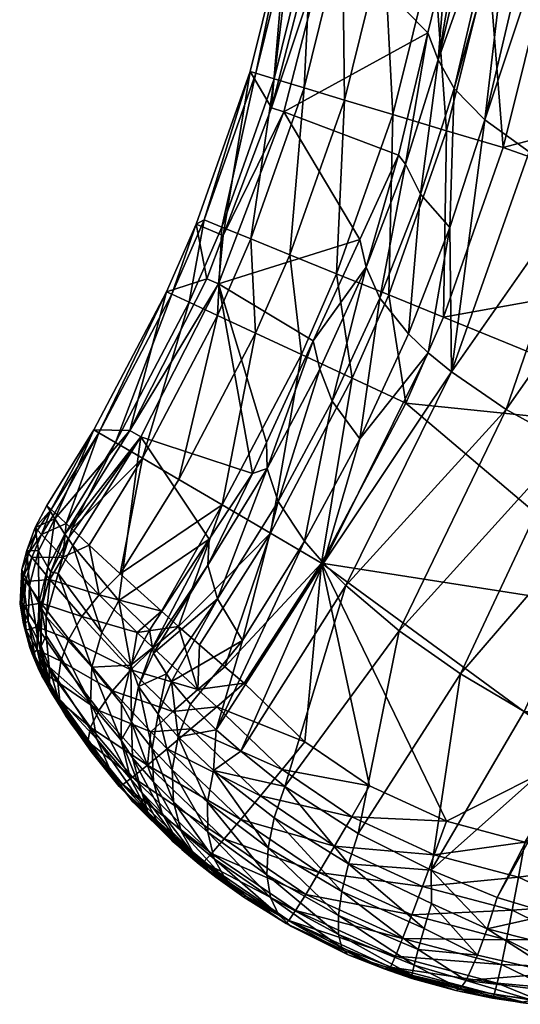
# Model space of a CAD drawing. Extents: x -0.176 to 0.176, y -0.227 to -0.002.
# Tile 24 of 256: x -0.14835 to -0.14524, y -0.04831 to -0.04218. Entities that reach past the tile are written whole.
import ezdxf

# ---------------------------------------------------------------- set-up
doc = ezdxf.new("R2010")
doc.units = 0
doc.layers.add('mesh', color=7, linetype='CONTINUOUS')

msp = doc.modelspace()

# ---------------------------------------------------------------- meshes
at = {"layer": 'mesh'}
mesh = msp.add_polyface(dxfattribs=at)
corners = [(-0.1471853, -0.0455789, -0.1236459), (-0.1471764, -0.0454181, -0.1240531), (-0.1469074, -0.0450073, -0.1238341), (-0.1468162, -0.0449775, -0.1233351), (-0.1471243, -0.0457887, -0.1232279), (-0.147862, -0.044755, -0.1543227), (-0.1474416, -0.0438773, -0.1539553), (-0.1478933, -0.0447374, -0.1539566), (-0.147409, -0.0438924, -0.1543217), (-0.1468864, -0.0425164, -0.154324), (-0.1469206, -0.0425052, -0.1539574), (-0.1472072, -0.043429, -0.1543219), (-0.1472017, -0.0358124, -0.1544038), (-0.1472371, -0.0358201, -0.154039), (-0.1469615, -0.0366066, -0.1540233), (-0.1467675, -0.0366971, -0.1547338), (-0.1470904, -0.0357737, -0.1547509), (-0.1473013, -0.0439424, -0.1546702), (-0.1470972, -0.0434739, -0.1546705), (-0.1477594, -0.0448145, -0.154671), (-0.1480669, -0.0453201, -0.1546687), (-0.148137, -0.0452538, -0.1544476), (-0.1471242, -0.0440247, -0.1549823), (-0.147591, -0.0449128, -0.154983), (-0.1480315, -0.0453535, -0.1547803), (-0.1473657, -0.0450448, -0.1552422), (-0.1468871, -0.044135, -0.1552415), (-0.1470953, -0.0452034, -0.1554348), (-0.1471184, -0.043828, -0.1402317), (-0.1476012, -0.0447797, -0.1402317), (-0.1476706, -0.0447399, -0.1428484), (-0.1480736, -0.0453857, -0.1428484), (-0.1480544, -0.0454134, -0.1415398), (-0.1480243, -0.0454555, -0.1402317), (-0.1471915, -0.0437956, -0.1428484), (-0.1470891, -0.043526, -0.1428484), (-0.1481359, -0.0452909, -0.1488473), (-0.1477376, -0.0457999, -0.1303489), (-0.147845, -0.0459979, -0.1303521), (-0.1481158, -0.0456315, -0.1402361), (-0.1479233, -0.0454546, -0.1549775), (-0.1478605, -0.0457627, -0.1551992), (-0.1477297, -0.0456339, -0.1552495), (-0.1480869, -0.0455286, -0.1548389), (-0.1474732, -0.0458659, -0.1554531), (-0.1472582, -0.0434561, -0.1539554), (-0.1473667, -0.0459605, -0.1555071)]
mesh.append_faces([[corners[k] for k in face] for face in [(0, 1, 2, 2), (3, 4, 0, 0), (5, 6, 7, 7), (8, 6, 5, 5), (9, 10, 11, 11), (12, 13, 14, 14), (12, 15, 16, 16), (11, 17, 18, 18), (8, 17, 11, 11), (8, 19, 17, 17), (5, 19, 8, 8), (5, 20, 19, 19), (21, 20, 5, 5), (17, 22, 18, 18), (17, 23, 22, 22), (19, 23, 17, 17), (19, 24, 23, 23), (20, 24, 19, 19), (22, 25, 26, 26), (23, 25, 22, 22), (25, 27, 26, 26), (28, 29, 30, 30), (29, 31, 30, 30), (29, 32, 31, 31), (33, 32, 29, 29), (28, 34, 35, 35), (30, 34, 28, 28), (30, 31, 36, 36), (7, 30, 36, 36), (6, 30, 7, 7), (6, 34, 30, 30), (37, 33, 29, 29), (29, 1, 37, 37), (29, 2, 1, 1), (28, 2, 29, 29), (38, 39, 33, 33), (40, 41, 42, 42), (40, 43, 41, 41), (24, 43, 40, 40), (40, 23, 24, 24), (27, 42, 44, 44), (8, 45, 6, 6), (11, 45, 8, 8), (11, 10, 45, 45), (23, 42, 25, 25), (40, 42, 23, 23), (25, 42, 27, 27), (44, 46, 27, 27), (45, 34, 6, 6), (45, 35, 34, 34), (10, 35, 45, 45)]])
mesh = msp.add_polyface(dxfattribs=at)
corners = [(-0.1454619, -0.042807, -0.121326), (-0.1451403, -0.0414394, -0.1207172), (-0.1450321, -0.0415166, -0.1205643), (-0.144691, -0.0416838, -0.12027), (-0.1451865, -0.0430054, -0.1210175), (-0.1448616, -0.0416003, -0.1204171), (-0.1448418, -0.0431933, -0.1207801), (-0.144519, -0.0417438, -0.1201813), (-0.1442831, -0.0418262, -0.1200595), (-0.144454, -0.0433579, -0.1206276), (-0.1441367, -0.0418617, -0.1200222), (-0.1457516, -0.0424323, -0.1220577), (-0.1457, -0.041788, -0.122191), (-0.1454995, -0.0409576, -0.1217789), (-0.1458153, -0.0422656, -0.1224281), (-0.1459551, -0.0430821, -0.1223776), (-0.1459992, -0.043027, -0.122806), (-0.1458624, -0.0432688, -0.1219948), (-0.145937, -0.0441392, -0.1219381), (-0.1461149, -0.0439175, -0.1223073), (-0.1456784, -0.0434772, -0.1216326), (-0.1456515, -0.0426119, -0.1216819), (-0.1452887, -0.0413335, -0.1209269), (-0.1453399, -0.0412722, -0.12106), (-0.1449411, -0.0448234, -0.1212354), (-0.1440523, -0.0434909, -0.1205615), (-0.145328, -0.0446092, -0.121382), (-0.1456691, -0.0443754, -0.1216211), (-0.1458136, -0.0442565, -0.1217713), (-0.144369, -0.0404455, -0.1196293), (-0.1439807, -0.0405262, -0.1194613), (-0.1457195, -0.044034, -0.1555828), (-0.1456993, -0.0428745, -0.1555521), (-0.1460593, -0.043896, -0.1555501), (-0.1453478, -0.0429796, -0.1555847), (-0.1454383, -0.0418221, -0.1555565), (-0.1450783, -0.0418932, -0.155589), (-0.1452783, -0.0407409, -0.1555632), (-0.1460894, -0.0416922, -0.1552484), (-0.1460344, -0.0427741, -0.1554366), (-0.1457814, -0.0417539, -0.1554409), (-0.1434935, -0.0436338, -0.1555276), (-0.1431915, -0.0424052, -0.1555314), (-0.146425, -0.0416453, -0.1402317), (-0.1438299, -0.0419362, -0.1199439), (-0.1436136, -0.0433646, -0.1204829), (-0.1454472, -0.0411438, -0.121339)]
mesh.append_faces([[corners[k] for k in face] for face in [(0, 1, 2, 2), (3, 4, 5, 5), (3, 6, 4, 4), (7, 6, 3, 3), (8, 6, 7, 7), (8, 9, 6, 6), (10, 9, 8, 8), (11, 12, 13, 13), (11, 14, 12, 12), (15, 14, 11, 11), (15, 16, 14, 14), (17, 18, 19, 19), (17, 20, 18, 18), (21, 20, 17, 17), (21, 0, 20, 20), (22, 0, 21, 21), (22, 1, 0, 0), (11, 17, 15, 15), (11, 21, 17, 17), (23, 21, 11, 11), (23, 22, 21, 21), (24, 9, 25, 25), (26, 6, 9, 9), (27, 4, 6, 6), (4, 2, 5, 5), (4, 0, 2, 2), (27, 0, 4, 4), (27, 20, 0, 0), (28, 20, 27, 27), (28, 18, 20, 20), (29, 7, 3, 3), (30, 8, 7, 7), (31, 32, 33, 33), (34, 32, 31, 31), (34, 35, 32, 32), (36, 35, 34, 34), (36, 37, 35, 35), (38, 39, 40, 40), (40, 32, 35, 35), (39, 32, 40, 40), (39, 33, 32, 32), (41, 34, 31, 31), (42, 34, 41, 41), (42, 36, 34, 34), (43, 12, 14, 14), (44, 9, 10, 10), (44, 25, 9, 9), (44, 45, 25, 25), (11, 46, 23, 23), (13, 46, 11, 11)]])
mesh = msp.add_polyface(dxfattribs=at)
corners = [(-0.1461999, -0.0437241, -0.1226981), (-0.1459992, -0.043027, -0.122806), (-0.1459551, -0.0430821, -0.1223776), (-0.1462397, -0.0435513, -0.1230781), (-0.1461149, -0.0439175, -0.1223073), (-0.1458624, -0.0432688, -0.1219948), (-0.1464103, -0.0445574, -0.122619), (-0.1468864, -0.0425164, -0.154324), (-0.1466888, -0.0415677, -0.1539616), (-0.1469206, -0.0425052, -0.1539574), (-0.1466538, -0.0415764, -0.1543283), (-0.1466368, -0.0412149, -0.1539641), (-0.1467728, -0.0425514, -0.1546726), (-0.1465375, -0.041601, -0.1546769), (-0.1470972, -0.0434739, -0.1546705), (-0.1472072, -0.043429, -0.1543219), (-0.1465857, -0.0426082, -0.1549848), (-0.146346, -0.0416404, -0.1549892), (-0.1469163, -0.0435477, -0.1549826), (-0.1471242, -0.0440247, -0.1549823), (-0.1463351, -0.0426837, -0.1552441), (-0.1460894, -0.0416922, -0.1552484), (-0.146674, -0.0436462, -0.1552418), (-0.1468871, -0.044135, -0.1552415), (-0.1460344, -0.0427741, -0.1554366), (-0.1463832, -0.0437644, -0.1554344), (-0.1466026, -0.0442673, -0.1554341), (-0.1460593, -0.043896, -0.1555501), (-0.1462858, -0.0444147, -0.1555499), (-0.1467113, -0.0427558, -0.1402317), (-0.1467875, -0.0427316, -0.1428484), (-0.146425, -0.0416453, -0.1402317), (-0.1470891, -0.043526, -0.1428484), (-0.1471184, -0.043828, -0.1402317), (-0.1465034, -0.0416296, -0.1428484), (-0.1464485, -0.0412453, -0.1428484), (-0.1458153, -0.0422656, -0.1224281), (-0.1454995, -0.0409576, -0.1217789), (-0.1457, -0.041788, -0.122191), (-0.1465287, -0.0441815, -0.1234053), (-0.1464874, -0.0443578, -0.1230183), (-0.1468191, -0.0448147, -0.1237341)]
mesh.append_faces([[corners[k] for k in face] for face in [(0, 1, 2, 2), (0, 3, 1, 1), (2, 4, 0, 0), (2, 5, 4, 4), (6, 0, 4, 4), (7, 8, 9, 9), (10, 8, 7, 7), (10, 11, 8, 8), (10, 12, 13, 13), (7, 12, 10, 10), (7, 14, 12, 12), (15, 14, 7, 7), (13, 16, 17, 17), (12, 16, 13, 13), (12, 18, 16, 16), (14, 18, 12, 12), (14, 19, 18, 18), (17, 20, 21, 21), (16, 20, 17, 17), (16, 22, 20, 20), (18, 22, 16, 16), (18, 23, 22, 22), (19, 23, 18, 18), (20, 24, 21, 21), (20, 25, 24, 24), (22, 25, 20, 20), (22, 26, 25, 25), (23, 26, 22, 22), (25, 27, 24, 24), (25, 28, 27, 27), (26, 28, 25, 25), (29, 30, 31, 31), (29, 32, 30, 30), (33, 32, 29, 29), (31, 34, 35, 35), (30, 34, 31, 31), (9, 30, 32, 32), (8, 30, 9, 9), (8, 34, 30, 30), (11, 34, 8, 8), (11, 35, 34, 34), (31, 36, 29, 29), (37, 38, 31, 31), (29, 3, 33, 33), (29, 1, 3, 3), (36, 1, 29, 29), (39, 3, 0, 0), (40, 39, 0, 0), (33, 3, 39, 39), (39, 41, 33, 33)]])
mesh = msp.add_polyface(dxfattribs=at)
corners = [(-0.144588, -0.0478635, -0.1225233), (-0.1439769, -0.046574, -0.1219479), (-0.1436597, -0.0466448, -0.1221589), (-0.1448826, -0.0477996, -0.122378), (-0.1443053, -0.0464735, -0.1217957), (-0.1446578, -0.0463378, -0.1216975), (-0.144395, -0.0458507, -0.1214981), (-0.1433364, -0.0451159, -0.1213596), (-0.144864, -0.0467486, -0.1555316), (-0.1452126, -0.0473026, -0.1555342), (-0.1445187, -0.0469544, -0.1554685), (-0.1437018, -0.0462418, -0.1553026), (-0.1441985, -0.0471457, -0.155306), (-0.1439239, -0.0473101, -0.1550547), (-0.1440343, -0.0460737, -0.1554652), (-0.1443928, -0.0458928, -0.1555286), (-0.1438913, -0.0447817, -0.1555268), (-0.1456128, -0.0462556, -0.121832), (-0.1462499, -0.0472493, -0.1222606), (-0.1459936, -0.0459881, -0.1219726), (-0.1445395, -0.0450055, -0.1211819), (-0.1452167, -0.0464905, -0.1217916), (-0.1449411, -0.0448234, -0.1212354), (-0.145328, -0.0446092, -0.121382), (-0.1463265, -0.0457056, -0.1222143), (-0.1456691, -0.0443754, -0.1216211), (-0.1464658, -0.0455656, -0.1223688), (-0.1458136, -0.0442565, -0.1217713), (-0.1441789, -0.0451413, -0.121207), (-0.1443195, -0.0455756, -0.1213844), (-0.1440523, -0.0434909, -0.1205615), (-0.144454, -0.0433579, -0.1206276), (-0.1448418, -0.0431933, -0.1207801), (-0.1462391, -0.0447921, -0.1222422), (-0.145937, -0.0441392, -0.1219381), (-0.1457195, -0.044034, -0.1555828), (-0.1460593, -0.043896, -0.1555501), (-0.1459533, -0.0445695, -0.1555827), (-0.1457003, -0.0471732, -0.1555478), (-0.1464784, -0.0455659, -0.155584), (-0.1434935, -0.0436338, -0.1555276), (-0.1450399, -0.0477517, -0.1223317), (-0.1447409, -0.046492, -0.1217606), (-0.1440657, -0.044948, -0.1211292), (-0.1436885, -0.0450485, -0.121215), (-0.1457954, -0.0474785, -0.1222057), (-0.1448788, -0.0466629, -0.1218297), (-0.1436428, -0.0435041, -0.1205398), (-0.1453854, -0.0476479, -0.1222332), (-0.1437829, -0.0441727, -0.1208124)]
mesh.append_faces([[corners[k] for k in face] for face in [(0, 1, 2, 2), (3, 4, 1, 1), (4, 5, 6, 6), (7, 1, 4, 4), (8, 9, 10, 10), (11, 12, 13, 13), (14, 12, 11, 11), (14, 10, 12, 12), (15, 10, 14, 14), (15, 8, 10, 10), (16, 15, 14, 14), (17, 18, 19, 19), (17, 20, 21, 21), (17, 22, 20, 20), (19, 22, 17, 17), (19, 23, 22, 22), (24, 23, 19, 19), (24, 25, 23, 23), (26, 27, 25, 25), (28, 29, 20, 20), (22, 30, 20, 20), (23, 31, 22, 22), (25, 32, 23, 23), (33, 34, 27, 27), (35, 36, 37, 37), (8, 38, 9, 9), (8, 39, 38, 38), (15, 39, 8, 8), (15, 37, 39, 39), (16, 37, 15, 15), (16, 35, 37, 37), (40, 35, 16, 16), (41, 42, 4, 4), (4, 6, 43, 43), (42, 5, 4, 4), (44, 4, 43, 43), (17, 45, 18, 18), (21, 45, 17, 17), (21, 46, 45, 45), (21, 42, 46, 46), (20, 42, 21, 21), (20, 29, 42, 42), (30, 47, 43, 43), (20, 43, 28, 28), (20, 30, 43, 43), (46, 42, 48, 48), (42, 6, 5, 5), (29, 6, 42, 42), (29, 43, 6, 6), (28, 43, 29, 29), (47, 49, 43, 43)]])
mesh = msp.add_polyface(dxfattribs=at)
corners = [(-0.1467709, -0.0471529, -0.1225248), (-0.146809, -0.0473391, -0.1226312), (-0.1471502, -0.0468567, -0.1228313), (-0.1462895, -0.0471466, -0.1555369), (-0.1457003, -0.0471732, -0.1555478), (-0.1461784, -0.0469535, -0.1555617), (-0.1467216, -0.046852, -0.1555498), (-0.1465804, -0.0466788, -0.1555739), (-0.1468568, -0.0470158, -0.1554765), (-0.1469791, -0.047162, -0.1553577), (-0.1463962, -0.0473294, -0.1554632), (-0.1471282, -0.0464599, -0.1555629), (-0.1469586, -0.0463136, -0.1555863), (-0.1472903, -0.0465982, -0.15549), (-0.1474366, -0.0467215, -0.1553713), (-0.1469074, -0.0450073, -0.1238341), (-0.1468191, -0.0448147, -0.1237341), (-0.1468162, -0.0449775, -0.1233351), (-0.1465833, -0.0454302, -0.1225418), (-0.1462391, -0.0447921, -0.1222422), (-0.1464658, -0.0455656, -0.1223688), (-0.1464103, -0.0445574, -0.122619), (-0.1467471, -0.0451826, -0.1229267), (-0.1464874, -0.0443578, -0.1230183), (-0.1471853, -0.0455789, -0.1236459), (-0.1471243, -0.0457887, -0.1232279), (-0.1469685, -0.0460488, -0.1228345), (-0.1471324, -0.0466035, -0.1228527), (-0.1456691, -0.0443754, -0.1216211), (-0.1463265, -0.0457056, -0.1222143), (-0.1458136, -0.0442565, -0.1217713), (-0.1461149, -0.0439175, -0.1223073), (-0.145937, -0.0441392, -0.1219381), (-0.1461999, -0.0437241, -0.1226981), (-0.1470783, -0.0462116, -0.1555823), (-0.1464784, -0.0455659, -0.155584), (-0.1467942, -0.0453802, -0.1555508), (-0.1462858, -0.0444147, -0.1555499), (-0.1459533, -0.0445695, -0.1555827), (-0.1460593, -0.043896, -0.1555501), (-0.1468871, -0.044135, -0.1552415), (-0.1470953, -0.0452034, -0.1554348), (-0.1466026, -0.0442673, -0.1554341), (-0.1473667, -0.0459605, -0.1555071), (-0.1471184, -0.043828, -0.1402317), (-0.1467046, -0.0469574, -0.1224554), (-0.146979, -0.0467368, -0.1226896), (-0.1462499, -0.0472493, -0.1222606), (-0.1463094, -0.0474385, -0.1223399), (-0.1459936, -0.0459881, -0.1219726), (-0.1465287, -0.0441815, -0.1234053)]
mesh.append_faces([[corners[k] for k in face] for face in [(0, 1, 2, 2), (3, 4, 5, 5), (6, 5, 7, 7), (6, 3, 5, 5), (8, 3, 6, 6), (9, 10, 8, 8), (11, 7, 12, 12), (11, 6, 7, 7), (13, 8, 6, 6), (14, 9, 8, 8), (15, 16, 17, 17), (18, 19, 20, 20), (18, 21, 19, 19), (22, 21, 18, 18), (22, 23, 21, 21), (17, 23, 22, 22), (17, 24, 15, 15), (22, 25, 17, 17), (22, 26, 25, 25), (18, 26, 22, 22), (18, 27, 26, 26), (20, 27, 18, 18), (20, 28, 29, 29), (19, 30, 20, 20), (19, 31, 32, 32), (21, 31, 19, 19), (23, 33, 21, 21), (34, 12, 35, 35), (35, 36, 34, 34), (35, 37, 36, 36), (38, 37, 35, 35), (38, 39, 37, 37), (40, 41, 42, 42), (42, 36, 37, 37), (41, 36, 42, 42), (41, 43, 36, 36), (35, 5, 4, 4), (35, 7, 5, 5), (12, 7, 35, 35), (44, 16, 15, 15), (45, 2, 46, 46), (45, 0, 2, 2), (47, 48, 45, 45), (49, 45, 29, 29), (47, 45, 49, 49), (17, 50, 23, 23), (16, 50, 17, 17), (20, 46, 27, 27), (29, 46, 20, 20), (45, 46, 29, 29)]])
mesh = msp.add_polyface(dxfattribs=at)
corners = [(-0.1480736, -0.0453857, -0.1428484), (-0.1480544, -0.0454134, -0.1415398), (-0.1481623, -0.0456212, -0.1415436), (-0.1481803, -0.0455913, -0.1428506), (-0.1482189, -0.0458483, -0.1415488), (-0.1482369, -0.045816, -0.1428536), (-0.1483524, -0.0458221, -0.1539673), (-0.1483021, -0.0459279, -0.1488564), (-0.1483315, -0.0459436, -0.1539696), (-0.1483424, -0.0456066, -0.1539636), (-0.148295, -0.0457048, -0.1488527), (-0.1482581, -0.0453437, -0.1539598), (-0.1481359, -0.0452909, -0.1488473), (-0.1482387, -0.0454889, -0.1488496), (-0.1481871, -0.0452069, -0.1539581), (-0.1482402, -0.0460475, -0.1428573), (-0.148137, -0.0452538, -0.1544476), (-0.1482196, -0.0453872, -0.1544215), (-0.1480669, -0.0453201, -0.1546687), (-0.1482999, -0.0455057, -0.1542562), (-0.1482799, -0.0455306, -0.1543887), (-0.1482433, -0.0453617, -0.1542784), (-0.1483165, -0.0456804, -0.1543502), (-0.1483426, -0.0458097, -0.1542011), (-0.1483285, -0.045833, -0.1543068), (-0.1483333, -0.0456563, -0.1542302), (-0.1478933, -0.0447374, -0.1539566), (-0.1481907, -0.0458976, -0.1402445), (-0.1481158, -0.0456315, -0.1402361), (-0.1480243, -0.0454555, -0.1402317), (-0.1479053, -0.0462149, -0.1303574), (-0.1483104, -0.0454876, -0.1539618), (-0.1480869, -0.0455286, -0.1548389), (-0.1480315, -0.0453535, -0.1547803), (-0.1481666, -0.0456688, -0.1547786), (-0.1481597, -0.0452324, -0.1543238), (-0.1483154, -0.0459843, -0.1542597), (-0.1482205, -0.0458147, -0.1547048), (-0.1482471, -0.0459619, -0.1546197), (-0.1479682, -0.0458994, -0.1551221), (-0.148049, -0.0460391, -0.155021), (-0.147862, -0.044755, -0.1543227)]
mesh.append_faces([[corners[k] for k in face] for face in [(0, 1, 2, 2), (3, 4, 5, 5), (3, 2, 4, 4), (3, 0, 2, 2), (6, 7, 8, 8), (9, 10, 7, 7), (11, 12, 13, 13), (14, 12, 11, 11), (3, 12, 0, 0), (3, 13, 12, 12), (5, 13, 3, 3), (5, 10, 13, 13), (15, 10, 5, 5), (15, 7, 10, 10), (16, 17, 18, 18), (17, 19, 20, 20), (21, 19, 17, 17), (22, 23, 24, 24), (25, 23, 22, 22), (25, 20, 19, 19), (22, 20, 25, 25), (26, 12, 14, 14), (4, 2, 27, 27), (28, 1, 29, 29), (28, 2, 1, 1), (28, 27, 2, 2), (30, 27, 28, 28), (31, 10, 9, 9), (31, 13, 10, 10), (11, 13, 31, 31), (18, 32, 33, 33), (18, 17, 32, 32), (32, 20, 34, 34), (17, 20, 32, 32), (35, 17, 16, 16), (35, 21, 17, 17), (23, 36, 24, 24), (37, 24, 38, 38), (22, 24, 37, 37), (22, 34, 20, 20), (37, 34, 22, 22), (37, 39, 34, 34), (40, 39, 37, 37), (11, 35, 14, 14), (11, 21, 35, 35), (31, 21, 11, 11), (31, 19, 21, 21), (31, 9, 19, 19), (26, 14, 35, 35), (41, 35, 16, 16), (41, 26, 35, 35)]])
mesh = msp.add_polyface(dxfattribs=at)
corners = [(-0.1483424, -0.0456066, -0.1539636), (-0.1483021, -0.0459279, -0.1488564), (-0.1483524, -0.0458221, -0.1539673), (-0.1483315, -0.0459436, -0.1539696), (-0.1483426, -0.0458097, -0.1542011), (-0.1483333, -0.0456563, -0.1542302), (-0.1482999, -0.0455057, -0.1542562), (-0.1649801, -0.045816, -0.1428536), (-0.1649767, -0.0460475, -0.1428573), (-0.164998, -0.0458483, -0.1415488), (-0.1649958, -0.0460823, -0.1415553), (-0.1650267, -0.0462737, -0.1428615), (-0.164901, -0.0454861, -0.1539617), (-0.1649219, -0.0457048, -0.1488527), (-0.1649782, -0.0454889, -0.1488496), (-0.1648703, -0.0456372, -0.1539641), (-0.1648631, -0.0457913, -0.1539667), (-0.1649148, -0.0459279, -0.1488564), (-0.1649198, -0.0460935, -0.1539725), (-0.1650475, -0.046351, -0.1488647), (-0.1649574, -0.0461468, -0.1488605), (-0.1649823, -0.0462345, -0.1539755), (-0.1650366, -0.0455913, -0.1428506), (-0.164937, -0.0455306, -0.1543887), (-0.1649737, -0.0453617, -0.1542784), (-0.1649974, -0.0453872, -0.1544215), (-0.164917, -0.0455057, -0.1542562), (-0.1649004, -0.0456804, -0.1543502), (-0.1648836, -0.0456563, -0.1542302), (-0.1648885, -0.045833, -0.1543068), (-0.1648743, -0.0458097, -0.1542011), (-0.1649546, -0.0453415, -0.1539597), (-0.1648798, -0.0459446, -0.1539695), (-0.1649965, -0.0458147, -0.1547048), (-0.1649699, -0.0459619, -0.1546197), (-0.1649715, -0.0461062, -0.1545258), (-0.1649015, -0.0459843, -0.1542597), (-0.1650298, -0.0452069, -0.1539581), (-0.1650012, -0.0462432, -0.1544258), (-0.1649392, -0.0461306, -0.1542101), (-0.1650006, -0.0462681, -0.1541591)]
mesh.append_faces([[corners[k] for k in face] for face in [(0, 1, 2, 2), (2, 3, 4, 4), (5, 2, 4, 4), (0, 2, 5, 5), (5, 6, 0, 0), (7, 8, 9, 9), (8, 10, 9, 9), (8, 11, 10, 10), (12, 13, 14, 14), (15, 13, 12, 12), (16, 13, 15, 15), (16, 17, 13, 13), (18, 19, 20, 20), (21, 19, 18, 18), (8, 20, 11, 11), (8, 17, 20, 20), (7, 17, 8, 8), (7, 13, 17, 17), (22, 13, 7, 7), (22, 14, 13, 13), (23, 24, 25, 25), (26, 24, 23, 23), (27, 26, 23, 23), (28, 26, 27, 27), (29, 28, 27, 27), (30, 28, 29, 29), (28, 12, 26, 26), (28, 15, 12, 12), (30, 15, 28, 28), (30, 16, 15, 15), (12, 14, 31, 31), (32, 17, 16, 16), (32, 20, 17, 17), (18, 20, 32, 32), (27, 23, 33, 33), (34, 27, 33, 33), (29, 27, 34, 34), (35, 29, 34, 34), (36, 29, 35, 35), (36, 30, 29, 29), (24, 31, 37, 37), (26, 31, 24, 24), (26, 12, 31, 31), (36, 16, 30, 30), (36, 32, 16, 16), (38, 36, 35, 35), (39, 36, 38, 38), (39, 32, 36, 36), (18, 32, 39, 39), (40, 18, 39, 39), (21, 18, 40, 40)]])
mesh = msp.add_polyface(dxfattribs=at)
corners = [(-0.1480243, -0.0454555, -0.1402317), (-0.1477376, -0.0457999, -0.1303489), (-0.147845, -0.0459979, -0.1303521), (-0.1475223, -0.0461262, -0.1237808), (-0.1476151, -0.0463341, -0.1238013), (-0.147528, -0.0460935, -0.1239126), (-0.1474411, -0.0462556, -0.1234635), (-0.1474933, -0.0465074, -0.123383), (-0.1474113, -0.0463031, -0.1233469), (-0.1472459, -0.0463537, -0.1555541), (-0.1470783, -0.0462116, -0.1555823), (-0.1472357, -0.0460745, -0.1555412), (-0.1469586, -0.0463136, -0.1555863), (-0.1471282, -0.0464599, -0.1555629), (-0.1473667, -0.0459605, -0.1555071), (-0.1475239, -0.0460942, -0.1554668), (-0.1476242, -0.0459974, -0.1554089), (-0.1471243, -0.0457887, -0.1232279), (-0.1469685, -0.0460488, -0.1228345), (-0.1471853, -0.0455789, -0.1236459), (-0.1471764, -0.0454181, -0.1240531), (-0.1475469, -0.0459838, -0.1243547), (-0.1467942, -0.0453802, -0.1555508), (-0.1481907, -0.0458976, -0.1402445), (-0.1479053, -0.0462149, -0.1303574), (-0.1479155, -0.0464399, -0.1303645), (-0.1481158, -0.0456315, -0.1402361), (-0.1477223, -0.0464421, -0.1243625), (-0.1477232, -0.0466691, -0.1243692), (-0.147663, -0.0462016, -0.1243574), (-0.1476594, -0.0465555, -0.1238356), (-0.1474732, -0.0458659, -0.1554531), (-0.1478605, -0.0457627, -0.1551992), (-0.1477297, -0.0456339, -0.1552495), (-0.1476628, -0.0462299, -0.1553863), (-0.1474024, -0.046491, -0.1554784), (-0.1479682, -0.0458994, -0.1551221), (-0.1481666, -0.0456688, -0.1547786), (-0.1480869, -0.0455286, -0.1548389), (-0.1480998, -0.0461767, -0.1548996), (-0.1481187, -0.0463071, -0.1547622), (-0.1478625, -0.0464834, -0.1551206), (-0.1477773, -0.0463616, -0.1552692), (-0.148049, -0.0460391, -0.155021), (-0.1471324, -0.0466035, -0.1228527), (-0.1472924, -0.046445, -0.1230842)]
mesh.append_faces([[corners[k] for k in face] for face in [(0, 1, 2, 2), (3, 4, 5, 5), (6, 4, 3, 3), (6, 7, 4, 4), (8, 7, 6, 6), (9, 10, 11, 11), (9, 12, 10, 10), (13, 12, 9, 9), (14, 9, 11, 11), (14, 15, 9, 9), (16, 15, 14, 14), (8, 6, 17, 17), (18, 8, 17, 17), (3, 17, 6, 6), (3, 19, 17, 17), (5, 19, 3, 3), (5, 20, 19, 19), (21, 20, 5, 5), (22, 11, 10, 10), (22, 14, 11, 11), (20, 21, 1, 1), (23, 24, 25, 25), (24, 26, 2, 2), (27, 28, 24, 24), (24, 29, 27, 27), (2, 29, 24, 24), (1, 29, 2, 2), (21, 29, 1, 1), (30, 27, 29, 29), (5, 29, 21, 21), (5, 4, 29, 29), (4, 30, 29, 29), (14, 31, 16, 16), (31, 32, 16, 16), (33, 32, 31, 31), (9, 34, 35, 35), (15, 34, 9, 9), (16, 34, 15, 15), (16, 36, 34, 34), (32, 36, 16, 16), (32, 37, 36, 36), (38, 37, 32, 32), (39, 40, 41, 41), (42, 39, 41, 41), (43, 39, 42, 42), (43, 34, 36, 36), (42, 34, 43, 43), (42, 35, 34, 34), (44, 45, 18, 18), (18, 45, 8, 8)]])
mesh = msp.add_polyface(dxfattribs=at)
corners = [(-0.1482369, -0.045816, -0.1428536), (-0.1482189, -0.0458483, -0.1415488), (-0.1482212, -0.0460823, -0.1415553), (-0.1480651, -0.0465201, -0.1415703), (-0.1480895, -0.0464822, -0.1428659), (-0.1481902, -0.0462737, -0.1428615), (-0.148169, -0.0463105, -0.1415626), (-0.1482402, -0.0460475, -0.1428573), (-0.148191, -0.0460165, -0.1402492), (-0.1483315, -0.0459436, -0.1539696), (-0.1483021, -0.0459279, -0.1488564), (-0.1482595, -0.0461468, -0.1488605), (-0.1481694, -0.046351, -0.1488647), (-0.1481175, -0.0464016, -0.1402661), (-0.1480269, -0.0465778, -0.1402753), (-0.1481727, -0.0462123, -0.1402573), (-0.1481907, -0.0458976, -0.1402445), (-0.1478751, -0.0466613, -0.130373), (-0.1479155, -0.0464399, -0.1303645), (-0.1482927, -0.0460917, -0.1539725), (-0.1482347, -0.0462345, -0.1539755), (-0.1481053, -0.0464257, -0.1546139), (-0.1480599, -0.0465282, -0.15446), (-0.1479311, -0.0466768, -0.1547563), (-0.1481589, -0.0463689, -0.1543228), (-0.1482158, -0.0462432, -0.1544258), (-0.1482164, -0.0462681, -0.1541591), (-0.1482778, -0.0461306, -0.1542101), (-0.1481187, -0.0463071, -0.1547622), (-0.1479145, -0.0465901, -0.1549471), (-0.1482455, -0.0461062, -0.1545258), (-0.1483154, -0.0459843, -0.1542597), (-0.1480998, -0.0461767, -0.1548996), (-0.1482471, -0.0459619, -0.1546197), (-0.1483285, -0.045833, -0.1543068), (-0.1483426, -0.0458097, -0.1542011), (-0.148049, -0.0460391, -0.155021), (-0.1482205, -0.0458147, -0.1547048), (-0.1477357, -0.0469574, -0.1545866), (-0.1479114, -0.0467398, -0.1545567)]
mesh.append_faces([[corners[k] for k in face] for face in [(0, 1, 2, 2), (3, 4, 5, 5), (5, 6, 3, 3), (5, 7, 6, 6), (7, 2, 6, 6), (7, 0, 2, 2), (8, 2, 1, 1), (9, 10, 11, 11), (5, 10, 7, 7), (5, 11, 10, 10), (4, 11, 5, 5), (4, 12, 11, 11), (3, 13, 14, 14), (3, 6, 13, 13), (6, 15, 13, 13), (6, 2, 15, 15), (8, 1, 16, 16), (15, 2, 8, 8), (15, 17, 13, 13), (16, 18, 8, 8), (15, 8, 18, 18), (19, 12, 20, 20), (19, 11, 12, 12), (9, 11, 19, 19), (21, 22, 23, 23), (21, 24, 22, 22), (25, 24, 21, 21), (25, 26, 24, 24), (27, 26, 25, 25), (27, 20, 26, 26), (27, 19, 20, 20), (28, 21, 29, 29), (28, 25, 21, 21), (30, 25, 28, 28), (30, 27, 25, 25), (31, 27, 30, 30), (31, 19, 27, 27), (9, 19, 31, 31), (32, 30, 28, 28), (33, 30, 32, 32), (33, 31, 30, 30), (34, 31, 33, 33), (35, 9, 31, 31), (36, 33, 32, 32), (37, 33, 36, 36), (38, 12, 4, 4), (26, 20, 12, 12), (26, 22, 24, 24), (12, 22, 26, 26), (39, 22, 12, 12)]])
mesh = msp.add_polyface(dxfattribs=at)
corners = [(-0.1478751, -0.0466613, -0.130373), (-0.1479155, -0.0464399, -0.1303645), (-0.1476659, -0.0469095, -0.1243782), (-0.1474113, -0.0463031, -0.1233469), (-0.1473696, -0.0466471, -0.12313), (-0.1474933, -0.0465074, -0.123383), (-0.1471324, -0.0466035, -0.1228527), (-0.1471502, -0.0468567, -0.1228313), (-0.147523, -0.0469287, -0.1235175), (-0.1474693, -0.0471249, -0.1236091), (-0.147653, -0.0467792, -0.1238821), (-0.1476594, -0.0465555, -0.1238356), (-0.1475312, -0.0467195, -0.1234409), (-0.1474057, -0.0468529, -0.1232022), (-0.147399, -0.0470525, -0.1232971), (-0.1476151, -0.0463341, -0.1238013), (-0.1471862, -0.0470542, -0.1229202), (-0.1474024, -0.046491, -0.1554784), (-0.1472903, -0.0465982, -0.15549), (-0.1471282, -0.0464599, -0.1555629), (-0.1472459, -0.0463537, -0.1555541), (-0.1475401, -0.0466168, -0.1553589), (-0.1474366, -0.0467215, -0.1553713), (-0.1467216, -0.046852, -0.1555498), (-0.1468568, -0.0470158, -0.1554765), (-0.1481175, -0.0464016, -0.1402661), (-0.1476882, -0.0470055, -0.1313155), (-0.1480269, -0.0465778, -0.1402753), (-0.1477862, -0.0468681, -0.1303825), (-0.1475577, -0.0471163, -0.1243879), (-0.1481727, -0.0462123, -0.1402573), (-0.1477232, -0.0466691, -0.1243692), (-0.1479053, -0.0462149, -0.1303574), (-0.1475961, -0.0469933, -0.1239382), (-0.1477223, -0.0464421, -0.1243625), (-0.1472924, -0.046445, -0.1230842), (-0.146979, -0.0467368, -0.1226896), (-0.1477133, -0.0469446, -0.1548102), (-0.1479114, -0.0467398, -0.1545567), (-0.1477357, -0.0469574, -0.1545866), (-0.1479311, -0.0466768, -0.1547563), (-0.1480599, -0.0465282, -0.15446), (-0.1476536, -0.0468992, -0.1550226), (-0.1479145, -0.0465901, -0.1549471), (-0.1481053, -0.0464257, -0.1546139), (-0.1475598, -0.0468236, -0.1552128), (-0.1478625, -0.0464834, -0.1551206), (-0.1481187, -0.0463071, -0.1547622), (-0.1477773, -0.0463616, -0.1552692), (-0.1469791, -0.047162, -0.1553577), (-0.1480651, -0.0465201, -0.1415703), (-0.1480895, -0.0464822, -0.1428659), (-0.1481694, -0.046351, -0.1488647)]
mesh.append_faces([[corners[k] for k in face] for face in [(0, 1, 2, 2), (3, 4, 5, 5), (4, 6, 7, 7), (8, 9, 10, 10), (11, 8, 10, 10), (12, 8, 11, 11), (13, 14, 12, 12), (15, 12, 11, 11), (5, 12, 15, 15), (5, 13, 12, 12), (4, 13, 5, 5), (4, 16, 13, 13), (7, 16, 4, 4), (17, 18, 19, 19), (20, 17, 19, 19), (21, 18, 17, 17), (22, 18, 21, 21), (18, 23, 19, 19), (22, 24, 18, 18), (25, 26, 27, 27), (25, 28, 26, 26), (25, 0, 28, 28), (29, 28, 0, 0), (30, 1, 0, 0), (1, 31, 2, 2), (32, 31, 1, 1), (33, 2, 31, 31), (31, 34, 11, 11), (35, 4, 3, 3), (7, 6, 36, 36), (4, 35, 6, 6), (10, 33, 31, 31), (11, 10, 31, 31), (37, 38, 39, 39), (40, 38, 37, 37), (40, 41, 38, 38), (42, 40, 37, 37), (43, 40, 42, 42), (43, 44, 40, 40), (45, 43, 42, 42), (46, 43, 45, 45), (46, 47, 43, 43), (21, 45, 22, 22), (21, 46, 45, 45), (48, 46, 21, 21), (21, 17, 48, 48), (45, 49, 22, 22), (50, 39, 51, 51), (52, 39, 38, 38), (39, 27, 26, 26), (50, 27, 39, 39)]])
mesh = msp.add_polyface(dxfattribs=at)
corners = [(-0.1452126, -0.0473026, -0.1555342), (-0.1457003, -0.0471732, -0.1555478), (-0.1457758, -0.047382, -0.1555223), (-0.1448826, -0.0477996, -0.122378), (-0.1449437, -0.0479722, -0.1224888), (-0.1450399, -0.0477517, -0.1223317), (-0.1447065, -0.0478378, -0.1224648), (-0.144588, -0.0478635, -0.1225233), (-0.1446537, -0.0480222, -0.1226303), (-0.1447209, -0.0477493, -0.155348), (-0.1446763, -0.0475303, -0.1554105), (-0.1448755, -0.0476972, -0.1554137), (-0.1444894, -0.0476018, -0.1552969), (-0.1443914, -0.0478507, -0.1551334), (-0.1443359, -0.0476604, -0.1552036), (-0.1449295, -0.0479055, -0.1553053), (-0.1447806, -0.0479453, -0.1552391), (-0.1444671, -0.0480181, -0.1550313), (-0.1442696, -0.0478847, -0.1550203), (-0.1443525, -0.0480408, -0.1549245), (-0.1440527, -0.0479406, -0.1547425), (-0.1439769, -0.046574, -0.1219479), (-0.1443053, -0.0464735, -0.1217957), (-0.1441985, -0.0471457, -0.155306), (-0.1445187, -0.0469544, -0.1554685), (-0.1454472, -0.047844, -0.1223489), (-0.1455068, -0.0480075, -0.1225079), (-0.1457932, -0.0476843, -0.1222864), (-0.1453854, -0.0476479, -0.1222332), (-0.1457954, -0.0474785, -0.1222057), (-0.145252, -0.0475204, -0.1555079), (-0.1458487, -0.0475799, -0.155448), (-0.1452907, -0.0477269, -0.1554331), (-0.1453268, -0.0479117, -0.1553137), (-0.1459155, -0.0477569, -0.1553288), (-0.1443844, -0.047894, -0.1226604), (-0.1439483, -0.0479654, -0.1545434), (-0.1439383, -0.0477976, -0.1547304), (-0.1438639, -0.0478217, -0.1545911), (-0.1437863, -0.0478461, -0.1543546), (-0.1442078, -0.0477064, -0.1550896), (-0.1448377, -0.0474646, -0.1554704), (-0.14337, -0.0466803, -0.1224229), (-0.1440896, -0.0479238, -0.1229057), (-0.1436597, -0.0466448, -0.1221589), (-0.1447409, -0.046492, -0.1217606), (-0.1439239, -0.0473101, -0.1550547), (-0.1437129, -0.0474372, -0.1547308), (-0.1448788, -0.0466629, -0.1218297)]
mesh.append_faces([[corners[k] for k in face] for face in [(0, 1, 2, 2), (3, 4, 5, 5), (6, 4, 3, 3), (7, 8, 6, 6), (9, 10, 11, 11), (9, 12, 10, 10), (13, 12, 9, 9), (13, 14, 12, 12), (15, 9, 11, 11), (16, 9, 15, 15), (16, 13, 9, 9), (17, 18, 13, 13), (19, 20, 18, 18), (6, 21, 7, 7), (3, 21, 6, 6), (5, 22, 3, 3), (23, 12, 14, 14), (24, 12, 23, 23), (24, 10, 12, 12), (25, 26, 27, 27), (28, 25, 29, 29), (2, 30, 0, 0), (31, 30, 2, 2), (31, 32, 30, 30), (33, 32, 34, 34), (5, 25, 28, 28), (5, 4, 25, 25), (35, 8, 7, 7), (36, 37, 20, 20), (36, 38, 37, 37), (39, 38, 36, 36), (18, 40, 13, 13), (20, 40, 18, 18), (20, 37, 40, 40), (11, 10, 41, 41), (40, 14, 13, 13), (15, 32, 33, 33), (15, 11, 32, 32), (30, 41, 0, 0), (30, 11, 41, 41), (30, 32, 11, 11), (35, 42, 43, 43), (7, 44, 35, 35), (28, 45, 5, 5), (24, 0, 41, 41), (23, 40, 46, 46), (23, 14, 40, 40), (41, 10, 24, 24), (37, 46, 40, 40), (37, 47, 46, 46), (48, 28, 29, 29)]])
mesh = msp.add_polyface(dxfattribs=at)
corners = [(-0.1477862, -0.0468681, -0.1303825), (-0.1476533, -0.0470496, -0.1303925), (-0.1476882, -0.0470055, -0.1313155), (-0.147238, -0.0474398, -0.1238184), (-0.1473456, -0.0473491, -0.1240675), (-0.1474918, -0.0471866, -0.1240011), (-0.1473727, -0.0472982, -0.123711), (-0.1471357, -0.0475204, -0.1236678), (-0.1472607, -0.0473945, -0.1235358), (-0.1475961, -0.0469933, -0.1239382), (-0.1474693, -0.0471249, -0.1236091), (-0.1473499, -0.047236, -0.1234101), (-0.1470686, -0.0475439, -0.1233285), (-0.1471444, -0.0474063, -0.123175), (-0.147653, -0.0467792, -0.1238821), (-0.147523, -0.0469287, -0.1235175), (-0.147399, -0.0470525, -0.1232971), (-0.1471843, -0.0472404, -0.1230367), (-0.146795, -0.0476489, -0.1229332), (-0.1475312, -0.0467195, -0.1234409), (-0.1474057, -0.0468529, -0.1232022), (-0.1471862, -0.0470542, -0.1229202), (-0.1468171, -0.047507, -0.1227695), (-0.1471502, -0.0468567, -0.1228313), (-0.146809, -0.0473391, -0.1226312), (-0.1472124, -0.0474281, -0.1547974), (-0.1472326, -0.0474443, -0.1545742), (-0.1469493, -0.0476381, -0.1545677), (-0.1466388, -0.0477298, -0.1549962), (-0.1471615, -0.0473735, -0.1550093), (-0.1471855, -0.0474818, -0.1239429), (-0.1474019, -0.0472989, -0.1243983), (-0.1475577, -0.0471163, -0.1243879), (-0.1478751, -0.0466613, -0.130373), (-0.1476659, -0.0469095, -0.1243782), (-0.1469604, -0.0476464, -0.1234898), (-0.1475598, -0.0468236, -0.1552128), (-0.1470824, -0.0472833, -0.1551993), (-0.1469791, -0.047162, -0.1553577), (-0.1476536, -0.0468992, -0.1550226), (-0.1477133, -0.0469446, -0.1548102), (-0.1477357, -0.0469574, -0.1545866)]
mesh.append_faces([[corners[k] for k in face] for face in [(0, 1, 2, 2), (3, 4, 5, 5), (6, 3, 5, 5), (6, 7, 3, 3), (8, 7, 6, 6), (9, 6, 5, 5), (10, 6, 9, 9), (10, 8, 6, 6), (11, 8, 10, 10), (11, 12, 8, 8), (13, 12, 11, 11), (14, 10, 9, 9), (15, 11, 10, 10), (16, 11, 15, 15), (16, 13, 11, 11), (17, 13, 16, 16), (17, 18, 13, 13), (19, 16, 15, 15), (20, 17, 16, 16), (21, 17, 20, 20), (21, 22, 17, 17), (23, 24, 21, 21), (25, 26, 27, 27), (25, 28, 29, 29), (30, 31, 4, 4), (30, 3, 7, 7), (4, 3, 30, 30), (30, 1, 31, 31), (26, 1, 27, 27), (26, 2, 1, 1), (32, 1, 0, 0), (31, 1, 32, 32), (33, 34, 32, 32), (32, 4, 31, 31), (32, 34, 9, 9), (8, 35, 7, 7), (12, 35, 8, 8), (32, 5, 4, 4), (9, 5, 32, 32), (36, 37, 38, 38), (39, 37, 36, 36), (39, 29, 37, 37), (40, 29, 39, 39), (40, 25, 29, 29), (41, 25, 40, 40), (41, 26, 25, 25), (30, 7, 35, 35), (30, 35, 1, 1), (27, 1, 35, 35), (41, 2, 26, 26)]])
mesh = msp.add_polyface(dxfattribs=at)
corners = [(-0.1467435, -0.0477578, -0.1231146), (-0.1463111, -0.0480044, -0.1231876), (-0.1466651, -0.0478288, -0.123305), (-0.1463518, -0.0479617, -0.1229824), (-0.1471444, -0.0474063, -0.123175), (-0.1470686, -0.0475439, -0.1233285), (-0.146795, -0.0476489, -0.1229332), (-0.1463725, -0.0478793, -0.1227866), (-0.1468171, -0.047507, -0.1227695), (-0.1471843, -0.0472404, -0.1230367), (-0.1463721, -0.0477608, -0.122609), (-0.1459015, -0.0480694, -0.1227427), (-0.1458759, -0.0479718, -0.1225641), (-0.146809, -0.0473391, -0.1226312), (-0.1471862, -0.0470542, -0.1229202), (-0.1463508, -0.0476116, -0.1224578), (-0.1458393, -0.0478416, -0.1224098), (-0.1467709, -0.0471529, -0.1225248), (-0.1463094, -0.0474385, -0.1223399), (-0.1457932, -0.0476843, -0.1222864), (-0.1462895, -0.0471466, -0.1555369), (-0.1457758, -0.047382, -0.1555223), (-0.1457003, -0.0471732, -0.1555478), (-0.1463962, -0.0473294, -0.1554632), (-0.1458487, -0.0475799, -0.155448), (-0.1464931, -0.0474928, -0.1553441), (-0.1459155, -0.0477569, -0.1553288), (-0.1465753, -0.0476285, -0.1551858), (-0.1459727, -0.0479041, -0.1551706), (-0.1466388, -0.0477298, -0.1549962), (-0.1460174, -0.0480142, -0.1549812), (-0.1466803, -0.0477914, -0.1547846), (-0.1468568, -0.0470158, -0.1554765), (-0.1469791, -0.047162, -0.1553577), (-0.1470824, -0.0472833, -0.1551993), (-0.1471615, -0.0473735, -0.1550093), (-0.1472124, -0.0474281, -0.1547974), (-0.1469493, -0.0476381, -0.1545677), (-0.1466978, -0.0478103, -0.154562), (-0.1469604, -0.0476464, -0.1234898), (-0.1467046, -0.0469574, -0.1224554), (-0.1455068, -0.0480075, -0.1225079), (-0.1457954, -0.0474785, -0.1222057), (-0.1462499, -0.0472493, -0.1222606), (-0.1454472, -0.047844, -0.1223489), (-0.1453268, -0.0479117, -0.1553137), (-0.1452907, -0.0477269, -0.1554331)]
mesh.append_faces([[corners[k] for k in face] for face in [(0, 1, 2, 2), (3, 1, 0, 0), (4, 0, 5, 5), (6, 0, 4, 4), (6, 3, 0, 0), (7, 3, 6, 6), (8, 6, 9, 9), (8, 7, 6, 6), (10, 7, 8, 8), (10, 11, 7, 7), (12, 11, 10, 10), (13, 8, 14, 14), (13, 10, 8, 8), (15, 10, 13, 13), (15, 12, 10, 10), (16, 12, 15, 15), (17, 15, 13, 13), (18, 15, 17, 17), (18, 16, 15, 15), (19, 16, 18, 18), (20, 21, 22, 22), (23, 21, 20, 20), (23, 24, 21, 21), (25, 24, 23, 23), (25, 26, 24, 24), (27, 26, 25, 25), (27, 28, 26, 26), (29, 28, 27, 27), (29, 30, 28, 28), (31, 30, 29, 29), (32, 23, 20, 20), (33, 25, 23, 23), (34, 25, 33, 33), (34, 27, 25, 25), (35, 27, 34, 34), (35, 29, 27, 27), (36, 31, 29, 29), (37, 31, 36, 36), (37, 38, 31, 31), (0, 39, 5, 5), (40, 18, 17, 17), (0, 2, 39, 39), (19, 41, 16, 16), (42, 18, 43, 43), (42, 19, 18, 18), (42, 44, 19, 19), (45, 26, 28, 28), (26, 46, 24, 24), (38, 39, 2, 2), (37, 39, 38, 38)]])
mesh = msp.add_polyface(dxfattribs=at)
corners = [(-0.1463518, -0.0479617, -0.1229824), (-0.1459152, -0.0481305, -0.1229381), (-0.1463111, -0.0480044, -0.1231876), (-0.1463725, -0.0478793, -0.1227866), (-0.1459015, -0.0480694, -0.1227427), (-0.1460872, -0.0480882, -0.1231619), (-0.1459161, -0.0481522, -0.1231422), (-0.1460174, -0.0480142, -0.1549812), (-0.1453585, -0.0480656, -0.1551556), (-0.1459727, -0.0479041, -0.1551706), (-0.1466803, -0.0477914, -0.1547846), (-0.1460476, -0.0480817, -0.1547703), (-0.1451664, -0.0482878, -0.1230134), (-0.1451396, -0.0483129, -0.1232527), (-0.1452399, -0.0483026, -0.123221), (-0.1449158, -0.0483116, -0.1231081), (-0.1450587, -0.0482094, -0.1549591), (-0.1449918, -0.0480796, -0.1551508), (-0.1456426, -0.0482279, -0.1231525), (-0.1456143, -0.0482146, -0.1229578), (-0.1455781, -0.0481641, -0.1227707), (-0.1458759, -0.0479718, -0.1225641), (-0.1455068, -0.0480075, -0.1225079), (-0.1458393, -0.0478416, -0.1224098), (-0.1466978, -0.0478103, -0.154562), (-0.1460881, -0.0480911, -0.1545487), (-0.1453842, -0.0481811, -0.1549666), (-0.1454026, -0.0482523, -0.1547561), (-0.1454128, -0.0482757, -0.1545346), (-0.1453268, -0.0479117, -0.1553137), (-0.1450146, -0.0481184, -0.1226382), (-0.1454472, -0.047844, -0.1223489), (-0.1450901, -0.0482254, -0.1228159), (-0.1449437, -0.0479722, -0.1224888), (-0.1451907, -0.0483088, -0.1545102), (-0.1451263, -0.0482873, -0.1547413), (-0.1450155, -0.0482998, -0.1547039), (-0.1449295, -0.0479055, -0.1553053), (-0.1466651, -0.0478288, -0.123305)]
mesh.append_faces([[corners[k] for k in face] for face in [(0, 1, 2, 2), (3, 1, 0, 0), (4, 1, 3, 3), (1, 5, 2, 2), (1, 6, 5, 5), (7, 8, 9, 9), (10, 11, 7, 7), (12, 13, 14, 14), (15, 13, 12, 12), (16, 17, 8, 8), (18, 6, 1, 1), (1, 19, 18, 18), (4, 19, 1, 1), (4, 20, 19, 19), (21, 20, 4, 4), (22, 20, 21, 21), (23, 22, 21, 21), (10, 24, 25, 25), (26, 7, 11, 11), (27, 25, 28, 28), (27, 11, 25, 25), (27, 26, 11, 11), (9, 8, 29, 29), (7, 26, 8, 8), (25, 11, 10, 10), (14, 18, 19, 19), (30, 22, 31, 31), (30, 20, 22, 22), (12, 14, 19, 19), (30, 32, 20, 20), (12, 20, 32, 32), (19, 20, 12, 12), (33, 30, 31, 31), (34, 27, 28, 28), (34, 35, 27, 27), (34, 36, 35, 35), (35, 26, 27, 27), (16, 26, 35, 35), (8, 26, 16, 16), (17, 29, 8, 8), (37, 29, 17, 17), (24, 38, 25, 25), (25, 6, 18, 18), (25, 5, 6, 6), (25, 2, 5, 5), (38, 2, 25, 25), (18, 28, 25, 25), (18, 34, 28, 28), (14, 34, 18, 18), (13, 34, 14, 14)]])

doc.saveas('drawing.dxf')
